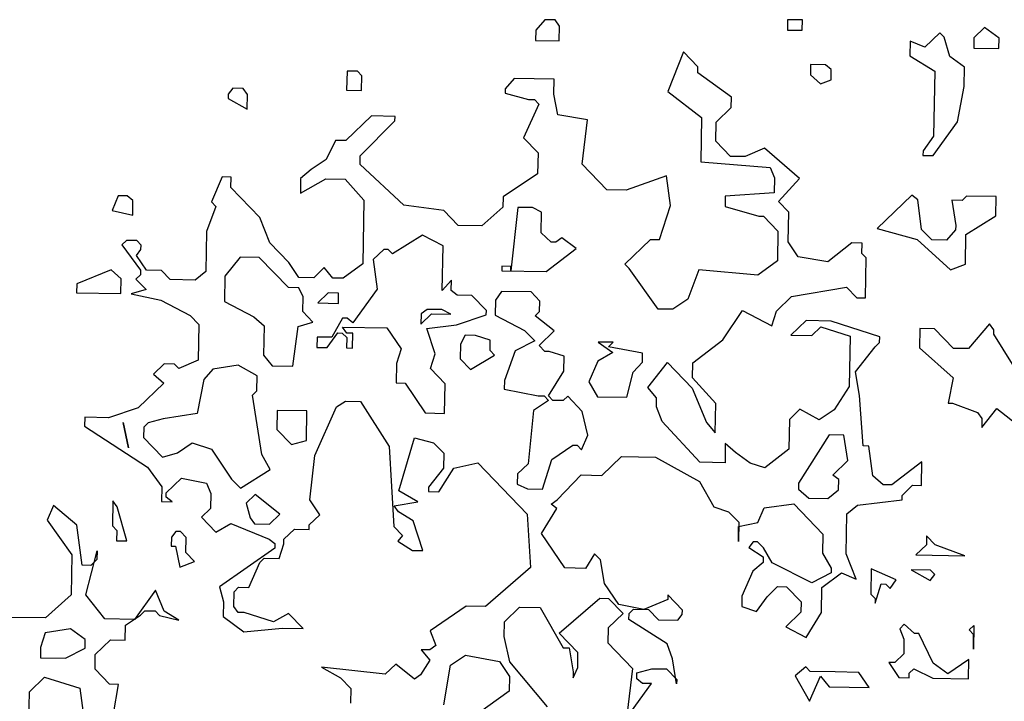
# Model space of a CAD drawing. Header units: metres. Extents: x 199581 to 207779, y 462378 to 466293.
# Tile 108 of 134: x 207312.646 to 207312.945, y 466123.25 to 466123.457. Entities that reach past the tile are written whole.
import ezdxf

# ---------------------------------------------------------------- set-up
doc = ezdxf.new("R2010")
doc.units = ezdxf.units.M
doc.layers.get('0').update_dxf_attribs({"lineweight": 25})
doc.layers.add('B-WE-GR-BOOM-SD', color=252, linetype='Continuous', lineweight=25, transparency=0.8)

# ---------------------------------------------------------------- blocks, each defined once
blk = doc.blocks.new('struik2')
for p, q in [((215453.7045, 542677.9623), (215453.6798, 542677.9336)), ((215453.7332, 542677.9622), (215453.7045, 542677.9623)), ((215453.7455, 542677.9457), (215453.7332, 542677.9622)), ((215454.3773, 542677.9724), (215454.3772, 542677.9437)), ((215454.4183, 542677.9723), (215454.3773, 542677.9724)), ((215454.4182, 542677.9436), (215454.4183, 542677.9723)), ((215454.9229, 542677.9583), (215454.8941, 542677.9297)), ((215454.9638, 542677.9295), (215454.9229, 542677.9583)), ((215453.6798, 542677.9336), (215453.6797, 542677.9049)), ((215453.7453, 542677.9047), (215453.7455, 542677.9457)), ((215454.3772, 542677.9437), (215454.4182, 542677.9436)), ((215454.7998, 542677.9423), (215454.7586, 542677.9014)), ((215454.812, 542677.93), (215454.7998, 542677.9423)), ((215454.8283, 542677.8766), (215454.812, 542677.93)), ((215454.8941, 542677.9297), (215454.894, 542677.901)), ((215454.9637, 542677.9008), (215454.9638, 542677.9295)), ((215453.6797, 542677.9049), (215453.7453, 542677.9047)), ((215454.7176, 542677.918), (215454.7175, 542677.8769)), ((215454.7586, 542677.9014), (215454.7176, 542677.918)), ((215454.894, 542677.901), (215454.9637, 542677.9008)), ((215454.0898, 542677.879), (215454.0485, 542677.7683)), ((215454.1307, 542677.8378), (215454.0898, 542677.879)), ((215454.7175, 542677.8769), (215454.7871, 542677.8357)), ((215454.8692, 542677.8477), (215454.8283, 542677.8766)), ((215454.4426, 542677.8491), (215454.4425, 542677.8204)), ((215454.4836, 542677.849), (215454.4426, 542677.8491)), ((215454.5, 542677.8366), (215454.4836, 542677.849)), ((215454.869, 542677.7944), (215454.8692, 542677.8477)), ((215453.1584, 542677.8122), (215453.1582, 542677.7589)), ((215453.1871, 542677.8121), (215453.1584, 542677.8122)), ((215453.1994, 542677.7998), (215453.1871, 542677.8121)), ((215454.1307, 542677.8214), (215454.1307, 542677.8378)), ((215454.2248, 542677.7555), (215454.1307, 542677.8214)), ((215454.4425, 542677.8204), (215454.4711, 542677.7957)), ((215454.4999, 542677.8079), (215454.5, 542677.8366)), ((215454.7871, 542677.8357), (215454.7865, 542677.6552)), ((215453.1992, 542677.7588), (215453.1994, 542677.7998)), ((215453.6219, 542677.7984), (215453.5972, 542677.7698)), ((215453.7327, 542677.7981), (215453.6219, 542677.7984)), ((215453.7325, 542677.757), (215453.7327, 542677.7981)), ((215454.4711, 542677.7957), (215454.4999, 542677.8079)), ((215454.8523, 542677.696), (215454.869, 542677.7944)), ((215452.8423, 542677.7599), (215452.83, 542677.7435)), ((215452.871, 542677.7598), (215452.8423, 542677.7599)), ((215452.8833, 542677.7434), (215452.871, 542677.7598)), ((215453.1582, 542677.7589), (215453.1992, 542677.7588)), ((215453.5972, 542677.7698), (215453.5972, 542677.7575)), ((215453.5972, 542677.7575), (215453.6627, 542677.7409)), ((215453.7447, 542677.6996), (215453.7325, 542677.757)), ((215454.0485, 542677.7683), (215454.1426, 542677.6983)), ((215452.83, 542677.7435), (215452.8299, 542677.7312)), ((215452.8299, 542677.7312), (215452.8832, 542677.7023)), ((215452.8832, 542677.7023), (215452.8833, 542677.7434)), ((215453.6627, 542677.7409), (215453.6792, 542677.7408)), ((215453.6792, 542677.7408), (215453.6914, 542677.7285)), ((215454.2247, 542677.7267), (215454.2248, 542677.7555)), ((215453.6914, 542677.7285), (215453.6501, 542677.6342)), ((215454.1836, 542677.6859), (215454.2247, 542677.7267)), ((215453.2277, 542677.6889), (215453.1578, 542677.6194)), ((215453.1986, 542677.5783), (215453.2933, 542677.6764)), ((215453.2934, 542677.6887), (215453.2277, 542677.6889)), ((215453.2933, 542677.6764), (215453.2934, 542677.6887)), ((215453.8267, 542677.687), (215453.7447, 542677.6996)), ((215453.814, 542677.564), (215453.8267, 542677.687)), ((215454.1426, 542677.6983), (215454.1422, 542677.5752)), ((215454.1834, 542677.6325), (215454.1836, 542677.6859)), ((215454.7864, 542677.6019), (215454.8523, 542677.696)), ((215454.7865, 542677.6552), (215454.7577, 542677.6143)), ((215453.6501, 542677.6342), (215453.691, 542677.5931)), ((215454.2243, 542677.5914), (215454.1834, 542677.6325)), ((215453.129, 542677.6195), (215453.1043, 542677.5663)), ((215453.1578, 542677.6194), (215453.129, 542677.6195)), ((215453.691, 542677.5931), (215453.6908, 542677.5356)), ((215454.3187, 542677.6157), (215454.2653, 542677.5912)), ((215454.4169, 542677.5333), (215454.3187, 542677.6157)), ((215454.7577, 542677.6143), (215454.7577, 542677.602)), ((215454.7577, 542677.602), (215454.7864, 542677.6019)), ((215453.1043, 542677.5663), (215453.0631, 542677.5377)), ((215453.1986, 542677.5536), (215453.1986, 542677.5783)), ((215454.1422, 542677.5752), (215454.335, 542677.5623)), ((215454.2653, 542677.5912), (215454.2243, 542677.5914)), ((215453.3213, 542677.4425), (215453.1986, 542677.5536)), ((215453.8835, 542677.494), (215453.814, 542677.564)), ((215454.335, 542677.5623), (215454.3472, 542677.5335)), ((215452.8169, 542677.5138), (215452.788, 542677.4442)), ((215452.8415, 542677.5138), (215452.8169, 542677.5138)), ((215452.8414, 542677.485), (215452.8415, 542677.5138)), ((215453.0343, 542677.5131), (215453.0342, 542677.4721)), ((215453.0342, 542677.4721), (215453.1041, 542677.5129)), ((215453.0631, 542677.5377), (215453.0343, 542677.5131)), ((215453.1041, 542677.5129), (215453.1574, 542677.5127)), ((215453.1574, 542677.5127), (215453.2106, 542677.4551)), ((215453.6908, 542677.5356), (215453.5962, 542677.4703)), ((215454.0477, 542677.5345), (215453.9368, 542677.4938)), ((215454.0598, 542677.4524), (215454.0477, 542677.5345)), ((215454.3472, 542677.5335), (215454.3471, 542677.4925)), ((215454.3593, 542677.4679), (215454.4169, 542677.5333)), ((215452.9232, 542677.4027), (215452.8414, 542677.485)), ((215453.9368, 542677.4938), (215453.8835, 542677.494)), ((215454.3471, 542677.4925), (215454.2116, 542677.4806)), ((215454.7286, 542677.4913), (215454.6339, 542677.3972)), ((215454.7449, 542677.4789), (215454.7286, 542677.4913)), ((215454.8804, 542677.4908), (215454.868, 542677.4785)), ((215454.9624, 542677.4905), (215454.8804, 542677.4908)), ((215454.9622, 542677.4372), (215454.9624, 542677.4905)), ((215452.5296, 542677.4573), (215452.513, 542677.4164)), ((215452.5542, 542677.4573), (215452.5296, 542677.4573)), ((215452.5705, 542677.4449), (215452.5542, 542677.4573)), ((215453.5962, 542677.4703), (215453.5961, 542677.4416)), ((215454.2116, 542677.4806), (215454.2115, 542677.4519)), ((215454.3879, 542677.439), (215454.3593, 542677.4679)), ((215454.757, 542677.3968), (215454.7449, 542677.4789)), ((215454.868, 542677.4785), (215454.8393, 542677.4786)), ((215454.8393, 542677.4786), (215454.8514, 542677.4088)), ((215452.5704, 542677.4039), (215452.5705, 542677.4449)), ((215452.8002, 542677.4319), (215452.7754, 542677.3622)), ((215452.788, 542677.4442), (215452.8002, 542677.4319)), ((215453.2106, 542677.4551), (215453.21, 542677.2787)), ((215453.432, 542677.4298), (215453.3213, 542677.4425)), ((215453.4729, 542677.3887), (215453.432, 542677.4298)), ((215453.5961, 542677.4416), (215453.5385, 542677.3884)), ((215453.6372, 542677.4415), (215453.6202, 542677.2651)), ((215453.6782, 542677.4413), (215453.6372, 542677.4415)), ((215453.7028, 542677.4289), (215453.6782, 542677.4413)), ((215453.7026, 542677.3715), (215453.7028, 542677.4289)), ((215454.0307, 542677.3581), (215454.0598, 542677.4524)), ((215454.2115, 542677.4519), (215454.3058, 542677.427)), ((215454.3876, 542677.357), (215454.3879, 542677.439)), ((215454.88, 542677.3841), (215454.9622, 542677.4372)), ((215452.513, 542677.4164), (215452.5704, 542677.4039)), ((215452.9517, 542677.3329), (215452.9232, 542677.4027)), ((215454.3058, 542677.427), (215454.3181, 542677.427)), ((215454.3181, 542677.427), (215454.359, 542677.3858)), ((215454.8514, 542677.4088), (215454.8513, 542677.3965)), ((215453.5385, 542677.3884), (215453.4729, 542677.3887)), ((215454.359, 542677.3858), (215454.3588, 542677.3038)), ((215454.6339, 542677.3972), (215454.7446, 542677.3682)), ((215454.7856, 542677.368), (215454.757, 542677.3968)), ((215454.8513, 542677.3965), (215454.8266, 542677.3679)), ((215454.8798, 542677.3021), (215454.88, 542677.3841)), ((215452.7754, 542677.3622), (215452.775, 542677.2514)), ((215453.3743, 542677.3603), (215453.2921, 542677.3072)), ((215453.4317, 542677.3314), (215453.3743, 542677.3603)), ((215453.7312, 542677.3468), (215453.7026, 542677.3715)), ((215453.76, 542677.359), (215453.7435, 542677.3468)), ((215453.8009, 542677.3302), (215453.76, 542677.359)), ((215453.9362, 542677.2887), (215454.0061, 542677.3582)), ((215454.0061, 542677.3582), (215454.0307, 542677.3581)), ((215454.4162, 542677.3159), (215454.3876, 542677.357)), ((215454.564, 542677.3564), (215454.4982, 542677.3033)), ((215454.5928, 542677.3563), (215454.564, 542677.3564)), ((215454.5927, 542677.3276), (215454.5928, 542677.3563)), ((215454.7446, 542677.3682), (215454.8387, 542677.2858)), ((215454.8266, 542677.3679), (215454.7856, 542677.368)), ((215452.5538, 542677.3342), (215452.5414, 542677.3219)), ((215452.5414, 542677.3219), (215452.5945, 542677.252)), ((215452.5825, 542677.3341), (215452.5538, 542677.3342)), ((215452.5948, 542677.3217), (215452.5825, 542677.3341)), ((215452.5947, 542677.3094), (215452.5948, 542677.3217)), ((215453.0049, 542677.2794), (215452.9517, 542677.3329)), ((215453.4313, 542677.2083), (215453.4317, 542677.3314)), ((215453.7186, 542677.2648), (215453.8009, 542677.3302)), ((215453.7435, 542677.3468), (215453.7312, 542677.3468)), ((215454.6049, 542677.3153), (215454.5927, 542677.3276)), ((215452.5824, 542677.2931), (215452.5947, 542677.3094)), ((215452.6109, 542677.252), (215452.5824, 542677.2931)), ((215453.2676, 542677.3196), (215453.2387, 542677.291)), ((215453.2799, 542677.3195), (215453.2676, 542677.3196)), ((215453.2921, 542677.3072), (215453.2799, 542677.3195)), ((215454.3588, 542677.3038), (215454.3053, 542677.2629)), ((215454.4982, 542677.3033), (215454.4162, 542677.3159)), ((215454.6046, 542677.2045), (215454.6049, 542677.3153)), ((215454.8387, 542677.2858), (215454.8798, 542677.3021)), ((215452.8695, 542677.2921), (215452.8283, 542677.2389)), ((215452.9229, 542677.292), (215452.8695, 542677.2921)), ((215453.0046, 542677.2097), (215452.9229, 542677.292)), ((215453.0335, 542677.2383), (215453.0049, 542677.2794)), ((215453.1033, 542677.2668), (215453.0745, 542677.2382)), ((215453.1278, 542677.238), (215453.1033, 542677.2668)), ((215453.21, 542677.2787), (215453.1565, 542677.2379)), ((215453.2387, 542677.291), (215453.2508, 542677.2089)), ((215453.6202, 542677.2774), (215453.5956, 542677.2775)), ((215453.5956, 542677.2775), (215453.5956, 542677.2652)), ((215453.5956, 542677.2652), (215453.7186, 542677.2648)), ((215453.6202, 542677.2651), (215453.6202, 542677.2774)), ((215453.9484, 542677.2764), (215453.9362, 542677.2887)), ((215454.0301, 542677.1653), (215453.9484, 542677.2764)), ((215454.1412, 542677.2757), (215454.1123, 542677.1938)), ((215454.3053, 542677.2629), (215454.1412, 542677.2757)), ((215452.5125, 542677.2523), (215452.418, 542677.2115)), ((215452.5411, 542677.2276), (215452.5125, 542677.2523)), ((215452.5945, 542677.2397), (215452.5821, 542677.2274)), ((215452.5945, 542677.252), (215452.5945, 542677.2397)), ((215452.652, 542677.2518), (215452.6109, 542677.252)), ((215452.6765, 542677.2271), (215452.652, 542677.2518)), ((215452.775, 542677.2514), (215452.7462, 542677.2269)), ((215452.8283, 542677.2389), (215452.8281, 542677.1692)), ((215453.0745, 542677.2382), (215453.0335, 542677.2383)), ((215453.1565, 542677.2379), (215453.1278, 542677.238)), ((215452.418, 542677.2115), (215452.4179, 542677.1869)), ((215452.541, 542677.1865), (215452.5411, 542677.2276)), ((215452.5821, 542677.2274), (215452.6108, 542677.1986)), ((215452.7462, 542677.2269), (215452.6765, 542677.2271)), ((215453.456, 542677.2369), (215453.4313, 542677.2083)), ((215453.4559, 542677.2082), (215453.456, 542677.2369)), ((215454.3995, 542677.2052), (215454.5513, 542677.2334)), ((215454.5513, 542677.2334), (215454.58, 542677.2046)), ((215452.4179, 542677.1869), (215452.541, 542677.1865)), ((215452.6108, 542677.1986), (215452.5697, 542677.1864)), ((215452.5697, 542677.1864), (215452.6517, 542677.1698)), ((215453.0334, 542677.2096), (215453.0046, 542677.2097)), ((215453.0456, 542677.1849), (215453.0334, 542677.2096)), ((215453.0455, 542677.1439), (215453.0456, 542677.1849)), ((215453.1154, 542677.197), (215453.0866, 542677.1684)), ((215453.1441, 542677.1969), (215453.1154, 542677.197)), ((215453.144, 542677.1682), (215453.1441, 542677.1969)), ((215453.2508, 542677.2089), (215453.1848, 542677.1147)), ((215453.4723, 542677.1958), (215453.4559, 542677.2082)), ((215453.5133, 542677.1957), (215453.4723, 542677.1958)), ((215453.5542, 542677.1546), (215453.5133, 542677.1957)), ((215453.5954, 542677.2078), (215453.5789, 542677.1832)), ((215453.6774, 542677.2075), (215453.5954, 542677.2078)), ((215453.702, 542677.1828), (215453.6774, 542677.2075)), ((215454.1123, 542677.1938), (215454.0711, 542677.1652)), ((215454.3583, 542677.1643), (215454.3995, 542677.2052)), ((215454.58, 542677.2046), (215454.6046, 542677.2045)), ((215452.6517, 542677.1698), (215452.7336, 542677.1285)), ((215452.8281, 542677.1692), (215452.91, 542677.1279)), ((215453.0866, 542677.1684), (215453.144, 542677.1682)), ((215453.5789, 542677.1832), (215453.5788, 542677.1422)), ((215453.7019, 542677.1541), (215453.702, 542677.1828)), ((215454.0711, 542677.1652), (215454.0301, 542677.1653)), ((215454.2104, 542677.0827), (215454.264, 542677.1646)), ((215454.264, 542677.1646), (215454.3459, 542677.1233)), ((215454.3459, 542677.1233), (215454.3583, 542677.1643)), ((215453.0741, 542677.1151), (215453.0455, 542677.1439)), ((215453.3901, 542677.1551), (215453.3736, 542677.1428)), ((215453.3736, 542677.1428), (215453.3736, 542677.1141)), ((215453.3736, 542677.1141), (215453.4024, 542677.1427)), ((215453.4311, 542677.155), (215453.3901, 542677.1551)), ((215453.4024, 542677.1427), (215453.4557, 542677.1426)), ((215453.4557, 542677.1426), (215453.4311, 542677.155)), ((215453.472, 542677.1138), (215453.5542, 542677.1423)), ((215453.5542, 542677.1423), (215453.5542, 542677.1546)), ((215453.5788, 542677.1422), (215453.6607, 542677.1009)), ((215453.6895, 542677.1418), (215453.7019, 542677.1541)), ((215453.7427, 542677.1006), (215453.6895, 542677.1418)), ((215454.4403, 542677.1394), (215454.3991, 542677.0985)), ((215454.51, 542677.1392), (215454.4403, 542677.1394)), ((215454.6453, 542677.0977), (215454.51, 542677.1392)), ((215454.949, 542677.1378), (215454.8913, 542677.0682)), ((215454.9612, 542677.1213), (215454.949, 542677.1378)), ((215452.7336, 542677.1285), (215452.7582, 542677.1038)), ((215452.7582, 542677.1038), (215452.7578, 542677.0053)), ((215452.91, 542677.1279), (215452.9387, 542677.1032)), ((215452.9387, 542677.1032), (215452.9384, 542677.0212)), ((215453.0204, 542676.9922), (215453.033, 542677.1029)), ((215453.033, 542677.1029), (215453.0741, 542677.1151)), ((215453.1562, 542677.1271), (215453.1273, 542677.0739)), ((215453.1683, 542677.0861), (215453.1561, 542677.1025)), ((215453.1561, 542677.1025), (215453.2792, 542677.1021)), ((215453.1685, 542677.1271), (215453.1562, 542677.1271)), ((215453.1848, 542677.1147), (215453.1685, 542677.1271)), ((215453.2792, 542677.1021), (215453.32, 542677.0445)), ((215453.3899, 542677.1018), (215453.472, 542677.1138)), ((215453.4143, 542677.0319), (215453.3899, 542677.1018)), ((215454.4566, 542677.0983), (215454.4812, 542677.1229)), ((215454.4812, 542677.1229), (215454.5632, 542677.098)), ((215454.7561, 542677.122), (215454.7559, 542677.0686)), ((215454.7971, 542677.1218), (215454.7561, 542677.122)), ((215454.8503, 542677.0683), (215454.7971, 542677.1218)), ((215454.9612, 542677.109), (215454.9612, 542677.1213)), ((215455.0143, 542677.0268), (215454.9612, 542677.109)), ((215453.1149, 542677.0452), (215453.1437, 542677.0861)), ((215453.1437, 542677.0861), (215453.156, 542677.0861)), ((215453.156, 542677.0861), (215453.1683, 542677.0738)), ((215453.1848, 542677.086), (215453.1683, 542677.0861)), ((215453.1846, 542677.045), (215453.1848, 542677.086)), ((215453.4965, 542677.085), (215453.4842, 542677.0604)), ((215453.5253, 542677.0849), (215453.4965, 542677.085)), ((215453.5662, 542677.0725), (215453.5253, 542677.0849)), ((215453.6607, 542677.1009), (215453.6893, 542677.0721)), ((215453.7016, 542677.0597), (215453.7427, 542677.1006)), ((215454.1281, 542677.0173), (215454.2104, 542677.0827)), ((215454.3991, 542677.0985), (215454.4566, 542677.0983)), ((215454.5632, 542677.098), (215454.5628, 542676.9585)), ((215454.6329, 542677.069), (215454.6452, 542677.0813)), ((215454.6452, 542677.0813), (215454.6453, 542677.0977)), ((215453.0863, 542677.074), (215453.0862, 542677.0453)), ((215453.1273, 542677.0739), (215453.0863, 542677.074)), ((215453.1683, 542677.0738), (215453.1682, 542677.045)), ((215453.4842, 542677.0604), (215453.484, 542677.0194)), ((215453.5661, 542677.0438), (215453.5662, 542677.0725)), ((215453.6893, 542677.0721), (215453.6359, 542677.0435)), ((215453.7179, 542677.0433), (215453.7016, 542677.0597)), ((215453.9067, 542677.0714), (215453.8657, 542677.0715)), ((215453.8657, 542677.0715), (215453.9066, 542677.0427)), ((215453.8944, 542677.0591), (215453.9067, 542677.0714)), ((215453.9887, 542677.0424), (215453.8944, 542677.0591)), ((215454.5793, 542676.9995), (215454.6329, 542677.069)), ((215454.7559, 542677.0686), (215454.85, 542676.9863)), ((215454.8913, 542677.0682), (215454.8503, 542677.0683)), ((215452.9384, 542677.0212), (215452.9629, 542676.9924)), ((215453.0862, 542677.0453), (215453.1149, 542677.0452)), ((215453.1682, 542677.045), (215453.1846, 542677.045)), ((215453.32, 542677.0445), (215453.3076, 542677.0036)), ((215453.4019, 542676.991), (215453.4143, 542677.0319)), ((215453.5126, 542676.9906), (215453.5784, 542677.0314)), ((215453.5784, 542677.0314), (215453.5661, 542677.0438)), ((215453.6359, 542677.0435), (215453.6069, 542676.9616)), ((215453.7302, 542677.0432), (215453.7179, 542677.0433)), ((215453.7712, 542677.0308), (215453.7302, 542677.0432)), ((215453.7711, 542676.9898), (215453.7712, 542677.0308)), ((215453.9066, 542677.0427), (215453.8655, 542677.0182)), ((215453.9886, 542677.0178), (215453.9887, 542677.0424)), ((215452.6634, 542676.9933), (215452.6346, 542676.9647)), ((215452.6922, 542676.9932), (215452.6634, 542676.9933)), ((215452.7044, 542676.9809), (215452.6922, 542676.9932)), ((215452.7578, 542677.0053), (215452.7044, 542676.9809)), ((215452.8686, 542676.9927), (215452.7988, 542676.9806)), ((215452.9218, 542676.9638), (215452.8686, 542676.9927)), ((215452.9629, 542676.9924), (215453.0204, 542676.9922)), ((215453.3076, 542677.0036), (215453.3074, 542676.9502)), ((215453.484, 542677.0194), (215453.5126, 542676.9906)), ((215453.8655, 542677.0182), (215453.8407, 542676.9608)), ((215453.9639, 542676.9891), (215453.9886, 542677.0178)), ((215454.0048, 542676.948), (215454.0584, 542677.0176)), ((215454.0584, 542677.0176), (215454.1279, 542676.9476)), ((215454.128, 542676.9763), (215454.1281, 542677.0173)), ((215454.5914, 542676.9338), (215454.5793, 542676.9995)), ((215452.7988, 542676.9806), (215452.7741, 542676.9519)), ((215453.4428, 542676.9498), (215453.4019, 542676.991)), ((215453.7298, 542676.9202), (215453.7711, 542676.9898)), ((215453.9473, 542676.9195), (215453.9639, 542676.9891)), ((215454.1934, 542676.9064), (215454.128, 542676.9763)), ((215454.85, 542676.9863), (215454.8375, 542676.9166)), ((215452.6633, 542676.94), (215452.5933, 542676.8705)), ((215452.6346, 542676.9647), (215452.6633, 542676.94)), ((215452.7741, 542676.9519), (215452.7574, 542676.8576)), ((215452.9217, 542676.9228), (215452.9218, 542676.9638)), ((215453.3074, 542676.9502), (215453.332, 542676.9502)), ((215453.332, 542676.9502), (215453.3892, 542676.8679)), ((215453.4425, 542676.8677), (215453.4428, 542676.9498)), ((215453.6069, 542676.9616), (215453.6068, 542676.937)), ((215453.8407, 542676.9608), (215453.8652, 542676.9197)), ((215454.0293, 542676.9192), (215454.0048, 542676.948)), ((215454.1279, 542676.9476), (215454.1686, 542676.8531)), ((215454.5628, 542676.9585), (215454.5215, 542676.893)), ((215452.9093, 542676.9105), (215452.9217, 542676.9228)), ((215452.9375, 542676.7463), (215452.9093, 542676.9105)), ((215453.6068, 542676.937), (215453.7011, 542676.9202)), ((215453.7011, 542676.9202), (215453.7175, 542676.9202)), ((215453.7175, 542676.9202), (215453.7298, 542676.9078)), ((215453.7421, 542676.9078), (215453.7298, 542676.9202)), ((215453.7832, 542676.92), (215453.7708, 542676.9077)), ((215453.8241, 542676.8788), (215453.7832, 542676.92)), ((215453.8652, 542676.9197), (215453.9473, 542676.9195)), ((215454.0292, 542676.8946), (215454.0293, 542676.9192)), ((215454.6033, 542676.7943), (215454.5914, 542676.9338)), ((215454.8375, 542676.9166), (215454.8498, 542676.9165)), ((215454.8498, 542676.9165), (215454.9195, 542676.8917)), ((215453.1431, 542676.881), (215453.1677, 542676.8973)), ((215453.1677, 542676.8973), (215453.2088, 542676.8972)), ((215453.2088, 542676.8972), (215453.2904, 542676.7739)), ((215453.7298, 542676.9078), (215453.6887, 542676.8793)), ((215453.7708, 542676.9077), (215453.7421, 542676.9078)), ((215454.0455, 542676.8535), (215454.0292, 542676.8946)), ((215454.1931, 542676.8243), (215454.1934, 542676.9064)), ((215454.4272, 542676.8933), (215454.3984, 542676.8647)), ((215454.4804, 542676.8644), (215454.4272, 542676.8933)), ((215454.5215, 542676.893), (215454.4804, 542676.8644)), ((215454.9195, 542676.8917), (215454.9317, 542676.8753)), ((215454.9316, 542676.8506), (215454.9728, 542676.9038)), ((215454.9728, 542676.9038), (215455.0424, 542676.8503)), ((215452.5933, 542676.8705), (215452.5112, 542676.842)), ((215452.7574, 542676.8576), (215452.663, 542676.8415)), ((215452.9789, 542676.8692), (215452.9788, 542676.8159)), ((215453.061, 542676.869), (215452.9789, 542676.8692)), ((215453.0607, 542676.7869), (215453.061, 542676.869)), ((215453.0852, 542676.7458), (215453.1431, 542676.881)), ((215453.3892, 542676.8679), (215453.4425, 542676.8677)), ((215453.6887, 542676.8793), (215453.6759, 542676.7316)), ((215453.8403, 542676.8131), (215453.8241, 542676.8788)), ((215454.3984, 542676.8647), (215454.3981, 542676.7826)), ((215454.9317, 542676.8753), (215454.9316, 542676.8506)), ((215452.4455, 542676.8422), (215452.4454, 542676.8176)), ((215452.5112, 542676.842), (215452.4455, 542676.8422)), ((215452.5683, 542676.7598), (215452.5522, 542676.8296)), ((215452.5522, 542676.8296), (215452.5683, 542676.7598)), ((215452.6219, 542676.8294), (215452.6095, 542676.8171)), ((215452.663, 542676.8415), (215452.6219, 542676.8294)), ((215454.1518, 542676.7424), (215454.0455, 542676.8535)), ((215454.1686, 542676.8531), (215454.1931, 542676.8243)), ((215452.4454, 542676.8176), (215452.6215, 542676.7063)), ((215452.6095, 542676.8171), (215452.6095, 542676.7884)), ((215452.9788, 542676.8159), (215453.0197, 542676.7748)), ((215453.8237, 542676.7722), (215453.8403, 542676.8131)), ((215454.509, 542676.8233), (215454.4265, 542676.6882)), ((215454.55, 542676.8232), (215454.509, 542676.8233)), ((215454.5621, 542676.7534), (215454.55, 542676.8232)), ((215452.6095, 542676.7884), (215452.6626, 542676.7349)), ((215452.7037, 542676.7471), (215452.7448, 542676.7756)), ((215452.7448, 542676.7756), (215452.7981, 542676.7591)), ((215453.0197, 542676.7748), (215453.0607, 542676.7869)), ((215453.3187, 542676.6507), (215453.3602, 542676.7983)), ((215453.3602, 542676.7983), (215453.4135, 542676.7858)), ((215453.4135, 542676.7858), (215453.4421, 542676.757)), ((215453.7416, 542676.7437), (215453.7992, 542676.7846)), ((215453.7992, 542676.7846), (215453.8115, 542676.7845)), ((215453.8115, 542676.7845), (215453.8237, 542676.7722)), ((215454.2217, 542676.7955), (215454.2216, 542676.7422)), ((215454.2504, 542676.7708), (215454.2217, 542676.7955)), ((215454.3981, 542676.7826), (215454.3323, 542676.7295)), ((215454.6197, 542676.7942), (215454.6033, 542676.7943)), ((215454.6317, 542676.7121), (215454.6197, 542676.7942)), ((215452.6626, 542676.7349), (215452.7037, 542676.7471)), ((215452.7981, 542676.7591), (215452.8552, 542676.6768)), ((215453.2904, 542676.7739), (215453.3061, 542676.5523)), ((215453.4421, 542676.757), (215453.442, 542676.716)), ((215453.8809, 542676.7022), (215453.9344, 542676.7554)), ((215453.9344, 542676.7554), (215454.0288, 542676.7551)), ((215454.0288, 542676.7551), (215454.1517, 542676.6891)), ((215454.2913, 542676.7419), (215454.2504, 542676.7708)), ((215454.5209, 542676.7125), (215454.5621, 542676.7534)), ((215454.7672, 542676.7527), (215454.685, 542676.6873)), ((215454.767, 542676.6871), (215454.7672, 542676.7527)), ((215452.962, 542676.7052), (215452.9375, 542676.7463)), ((215453.0725, 542676.6228), (215453.0852, 542676.7458)), ((215453.4707, 542676.7159), (215453.5364, 542676.7321)), ((215453.5364, 542676.7321), (215453.6755, 542676.5921)), ((215453.6759, 542676.7316), (215453.6471, 542676.703)), ((215453.7167, 542676.6617), (215453.7416, 542676.7437)), ((215454.2216, 542676.7422), (215454.1518, 542676.7424)), ((215454.3323, 542676.7295), (215454.2913, 542676.7419)), ((215452.6215, 542676.7063), (215452.6623, 542676.6528)), ((215452.8798, 542676.6521), (215452.962, 542676.7052)), ((215453.442, 542676.716), (215453.4008, 542676.6628)), ((215453.4295, 542676.6504), (215453.4707, 542676.7159)), ((215453.6471, 542676.703), (215453.647, 542676.6743)), ((215453.7576, 542676.6329), (215453.8235, 542676.7024)), ((215453.8235, 542676.7024), (215453.8809, 542676.7022)), ((215454.5373, 542676.7001), (215454.5209, 542676.7125)), ((215454.5372, 542676.6714), (215454.5373, 542676.7001)), ((215454.6604, 542676.6874), (215454.6317, 542676.7121)), ((215452.6746, 542676.6364), (215452.7158, 542676.6773)), ((215452.7158, 542676.6773), (215452.7855, 542676.6647)), ((215452.8552, 542676.6768), (215452.8798, 542676.6521)), ((215453.647, 542676.6743), (215453.6757, 542676.6619)), ((215454.1517, 542676.6891), (215454.1925, 542676.6192)), ((215454.4265, 542676.6882), (215454.4265, 542676.6718)), ((215454.4265, 542676.6718), (215454.4551, 542676.6471)), ((215454.5084, 542676.6469), (215454.5372, 542676.6714)), ((215454.685, 542676.6873), (215454.6604, 542676.6874)), ((215454.7136, 542676.6585), (215454.7424, 542676.6872)), ((215454.7424, 542676.6872), (215454.767, 542676.6871)), ((215452.6623, 542676.6528), (215452.6622, 542676.6118)), ((215452.7855, 542676.6647), (215452.7977, 542676.636)), ((215453.372, 542676.6218), (215453.3187, 542676.6507)), ((215453.4008, 542676.6628), (215453.4008, 542676.6505)), ((215453.4008, 542676.6505), (215453.4295, 542676.6504)), ((215453.6757, 542676.6619), (215453.7167, 542676.6617)), ((215454.4551, 542676.6471), (215454.5084, 542676.6469)), ((215454.5904, 542676.6302), (215454.7136, 542676.6462)), ((215454.7136, 542676.6462), (215454.7136, 542676.6585)), ((215452.5268, 542676.6122), (215452.5266, 542676.5425)), ((215452.5391, 542676.5958), (215452.5268, 542676.6122)), ((215452.6622, 542676.6118), (215452.6909, 542676.6117)), ((215452.6746, 542676.6241), (215452.6746, 542676.6364)), ((215452.6909, 542676.6117), (215452.6746, 542676.6241)), ((215452.7977, 542676.636), (215452.7975, 542676.595)), ((215452.9207, 542676.6356), (215452.8961, 542676.6111)), ((215452.8961, 542676.6111), (215452.9082, 542676.57)), ((215452.9903, 542676.582), (215452.9207, 542676.6356)), ((215453.1011, 542676.5817), (215453.0725, 542676.6228)), ((215453.3063, 542676.6097), (215453.372, 542676.6218)), ((215453.7412, 542676.6206), (215453.7576, 542676.6329)), ((215453.7576, 542676.6083), (215453.7412, 542676.6206)), ((215454.1925, 542676.6192), (215454.2334, 542676.6067)), ((215454.3154, 542676.5778), (215454.3319, 542676.6187)), ((215454.3319, 542676.6187), (215454.414, 542676.6308)), ((215454.414, 542676.6308), (215454.4958, 542676.5485)), ((215454.5616, 542676.6057), (215454.5904, 542676.6302)), ((215452.3627, 542676.5964), (215452.3461, 542676.5554)), ((215452.4282, 542676.5428), (215452.3627, 542676.5964)), ((215452.5675, 542676.5013), (215452.5391, 542676.5958)), ((215452.7975, 542676.595), (215452.7728, 542676.5704)), ((215453.3185, 542676.5933), (215453.3063, 542676.6097)), ((215453.3595, 542676.5685), (215453.3185, 542676.5933)), ((215453.6755, 542676.5921), (215453.6873, 542676.4444)), ((215453.7163, 542676.5387), (215453.7576, 542676.6083)), ((215454.2334, 542676.6067), (215454.2621, 542676.5779)), ((215454.5613, 542676.4949), (215454.5616, 542676.6057)), ((215452.7728, 542676.5704), (215452.8137, 542676.5293)), ((215452.9082, 542676.57), (215452.9205, 542676.5535)), ((215452.9615, 542676.5534), (215452.9903, 542676.582)), ((215453.0723, 542676.5531), (215453.1011, 542676.5817)), ((215453.3879, 542676.4864), (215453.3595, 542676.5685)), ((215454.2621, 542676.5779), (215454.2619, 542676.5246)), ((215454.2619, 542676.5246), (215454.262, 542676.5656)), ((215454.262, 542676.5656), (215454.3154, 542676.5778)), ((215452.3461, 542676.5554), (215452.4156, 542676.4608)), ((215452.4442, 542676.432), (215452.4282, 542676.5428)), ((215452.5266, 542676.5425), (215452.5389, 542676.5302)), ((215452.5389, 542676.5302), (215452.5388, 542676.5014)), ((215452.703, 542676.5296), (215452.6906, 542676.5133)), ((215452.7153, 542676.5296), (215452.703, 542676.5296)), ((215452.7316, 542676.5131), (215452.7153, 542676.5296)), ((215452.8137, 542676.5293), (215452.8548, 542676.5538)), ((215452.8548, 542676.5538), (215452.9614, 542676.5124)), ((215452.9205, 542676.5535), (215452.9615, 542676.5534)), ((215453.0024, 542676.5123), (215453.0312, 542676.5409)), ((215453.0312, 542676.5409), (215453.0722, 542676.5407)), ((215453.0722, 542676.5407), (215453.0723, 542676.5531)), ((215453.3061, 542676.5523), (215453.3306, 542676.5276)), ((215453.7816, 542676.4441), (215453.7163, 542676.5387)), ((215454.4958, 542676.5485), (215454.4956, 542676.4951)), ((215454.783, 542676.5475), (215454.7829, 542676.5229)), ((215454.8075, 542676.5229), (215454.783, 542676.5475)), ((215452.5388, 542676.5014), (215452.5675, 542676.5013)), ((215452.6906, 542676.5133), (215452.6905, 542676.4886)), ((215452.7315, 542676.4721), (215452.7316, 542676.5131)), ((215452.9614, 542676.5124), (215452.9777, 542676.5)), ((215453.0024, 542676.4999), (215453.0024, 542676.5123)), ((215453.3306, 542676.5276), (215453.3183, 542676.5112)), ((215453.3183, 542676.5112), (215453.3592, 542676.4865)), ((215454.3029, 542676.5245), (215454.2906, 542676.5081)), ((215454.2906, 542676.5081), (215454.3315, 542676.4834)), ((215454.3152, 542676.5244), (215454.3029, 542676.5245)), ((215454.3316, 542676.508), (215454.3152, 542676.5244)), ((215454.3561, 542676.4669), (215454.3316, 542676.508)), ((215454.7829, 542676.5229), (215454.7541, 542676.4943)), ((215454.8895, 542676.4939), (215454.8075, 542676.5229)), ((215452.6905, 542676.4886), (215452.7028, 542676.4886)), ((215452.7028, 542676.4886), (215452.715, 542676.4311)), ((215452.9777, 542676.4877), (215452.8256, 542676.3774)), ((215452.9777, 542676.5), (215452.9777, 542676.4877)), ((215452.9899, 542676.459), (215453.0024, 542676.4999)), ((215453.3592, 542676.4865), (215453.3879, 542676.4864)), ((215453.8638, 542676.4849), (215453.8391, 542676.4439)), ((215453.8802, 542676.4684), (215453.8638, 542676.4849)), ((215454.3315, 542676.4834), (215454.3314, 542676.4669)), ((215454.4956, 542676.4951), (215454.5201, 542676.454)), ((215454.5898, 542676.4251), (215454.5613, 542676.4949)), ((215454.7541, 542676.4943), (215454.8895, 542676.4939)), ((215452.4156, 542676.4608), (215452.4152, 542676.35)), ((215452.4563, 542676.3499), (215452.4854, 542676.4729)), ((215452.4853, 542676.4483), (215452.4688, 542676.4319)), ((215452.4854, 542676.4729), (215452.4853, 542676.4483)), ((215452.715, 542676.4311), (215452.756, 542676.4474)), ((215452.756, 542676.4474), (215452.7315, 542676.4721)), ((215452.9076, 542676.3772), (215452.9365, 542676.4468)), ((215452.9365, 542676.4468), (215452.9489, 542676.4591)), ((215452.9489, 542676.4591), (215452.9899, 542676.459)), ((215453.8923, 542676.4027), (215453.8802, 542676.4684)), ((215454.3314, 542676.4669), (215454.3027, 542676.4424)), ((215454.4667, 542676.4132), (215454.3561, 542676.4669)), ((215454.5201, 542676.454), (215454.5201, 542676.4417)), ((215454.6309, 542676.4537), (215454.6307, 542676.3839)), ((215454.7005, 542676.4247), (215454.6309, 542676.4537)), ((215454.7416, 542676.4533), (215454.7949, 542676.4244)), ((215454.795, 542676.4531), (215454.7416, 542676.4533)), ((215454.8072, 542676.4408), (215454.795, 542676.4531)), ((215452.4688, 542676.4319), (215452.4442, 542676.432)), ((215453.6873, 542676.4444), (215453.5639, 542676.334)), ((215453.8391, 542676.4439), (215453.7816, 542676.4441)), ((215454.3027, 542676.4424), (215454.2737, 542676.3728)), ((215454.5201, 542676.4417), (215454.4667, 542676.4132)), ((215454.4953, 542676.4008), (215454.5488, 542676.4416)), ((215454.5488, 542676.4416), (215454.5898, 542676.4251)), ((215454.684, 542676.4002), (215454.7005, 542676.4247)), ((215454.7949, 542676.4244), (215454.8072, 542676.4408)), ((215453.9331, 542676.3452), (215453.8923, 542676.4027)), ((215454.3434, 542676.3726), (215454.3723, 542676.4012)), ((215454.3723, 542676.4012), (215454.3969, 542676.4011)), ((215454.3969, 542676.4011), (215454.4378, 542676.3599)), ((215454.4951, 542676.331), (215454.4953, 542676.4008)), ((215454.6429, 542676.3593), (215454.6595, 542676.4126)), ((215454.6595, 542676.4126), (215454.6718, 542676.4125)), ((215454.6718, 542676.4125), (215454.684, 542676.4002)), ((215452.6491, 542676.3657), (215452.5914, 542676.2838)), ((215452.6735, 542676.3082), (215452.6491, 542676.3657)), ((215452.8256, 542676.3774), (215452.8377, 542676.3364)), ((215452.8664, 542676.324), (215452.8665, 542676.365)), ((215452.8665, 542676.365), (215452.8789, 542676.3773)), ((215452.8789, 542676.3773), (215452.9076, 542676.3772)), ((215454.0686, 542676.3734), (215454.0685, 542676.3611)), ((215454.1095, 542676.3323), (215454.0686, 542676.3734)), ((215454.2737, 542676.3728), (215454.2736, 542676.3441)), ((215454.3146, 542676.3316), (215454.3434, 542676.3726)), ((215454.6307, 542676.3839), (215454.6429, 542676.3716)), ((215454.6429, 542676.3716), (215454.6429, 542676.3593)), ((215452.4152, 542676.35), (215452.3453, 542676.2846)), ((215452.5094, 542676.2841), (215452.4563, 542676.3499)), ((215453.7688, 542676.2636), (215453.8798, 542676.3617)), ((215453.8798, 542676.3617), (215453.9045, 542676.3617)), ((215453.9045, 542676.3617), (215453.9453, 542676.3205)), ((215454.0028, 542676.3326), (215453.9331, 542676.3452)), ((215454.0685, 542676.3611), (215454.0028, 542676.3326)), ((215454.2736, 542676.3441), (215454.3146, 542676.3316)), ((215454.4378, 542676.3599), (215454.4377, 542676.3312)), ((215452.8377, 542676.3364), (215452.8376, 542676.2954)), ((215452.8787, 542676.3075), (215452.8664, 542676.324)), ((215453.5105, 542676.3342), (215453.4118, 542676.2648)), ((215453.5639, 542676.334), (215453.5105, 542676.3342)), ((215453.6171, 542676.2928), (215453.6582, 542676.3337)), ((215453.6582, 542676.3337), (215453.7156, 542676.3335)), ((215453.7156, 542676.3335), (215453.7809, 542676.2226)), ((215453.9453, 542676.3205), (215453.9042, 542676.2796)), ((215453.9617, 542676.304), (215453.9618, 542676.3205)), ((215453.9618, 542676.3205), (215453.9741, 542676.3327)), ((215453.9741, 542676.3327), (215454.0151, 542676.3326)), ((215454.0151, 542676.3326), (215454.0437, 542676.3038)), ((215454.0971, 542676.3036), (215454.1094, 542676.32)), ((215454.1094, 542676.32), (215454.1095, 542676.3323)), ((215454.4377, 542676.3312), (215454.3965, 542676.2903)), ((215454.4539, 542676.2614), (215454.4951, 542676.331)), ((215452.3453, 542676.2846), (215452.2509, 542676.2849)), ((215452.5914, 542676.2838), (215452.5094, 542676.2841)), ((215452.5668, 542676.2675), (215452.6079, 542676.2961)), ((215452.6079, 542676.2961), (215452.6202, 542676.3084)), ((215452.6202, 542676.3084), (215452.6489, 542676.3083)), ((215452.6489, 542676.3083), (215452.6612, 542676.2959)), ((215452.6612, 542676.2959), (215452.7145, 542676.2834)), ((215452.7145, 542676.2834), (215452.6735, 542676.3082)), ((215452.8376, 542676.2954), (215452.8949, 542676.2541)), ((215452.8951, 542676.3075), (215452.8787, 542676.3075)), ((215452.977, 542676.2826), (215452.8951, 542676.3075)), ((215453.0181, 542676.3071), (215452.977, 542676.2826)), ((215453.059, 542676.2659), (215453.0181, 542676.3071)), ((215453.6169, 542676.2518), (215453.6171, 542676.2928)), ((215454.0682, 542676.2381), (215453.9617, 542676.304)), ((215454.0437, 542676.3038), (215454.0971, 542676.3036)), ((215454.3965, 542676.2903), (215454.4539, 542676.2614)), ((215454.7247, 542676.3016), (215454.7124, 542676.2893)), ((215454.7124, 542676.2893), (215454.7246, 542676.2606)), ((215454.7534, 542676.2769), (215454.7247, 542676.3016)), ((215454.9052, 542676.2887), (215454.9176, 542676.301)), ((215454.9175, 542676.2763), (215454.9052, 542676.2887)), ((215454.9176, 542676.301), (215454.9174, 542676.2353)), ((215452.4149, 542676.2557), (215452.3451, 542676.2436)), ((215452.4559, 542676.2268), (215452.4149, 542676.2557)), ((215452.5666, 542676.2265), (215452.5668, 542676.2675)), ((215452.8949, 542676.2541), (215453.0016, 542676.2661)), ((215453.0016, 542676.2661), (215453.059, 542676.2659)), ((215453.4118, 542676.2648), (215453.4281, 542676.2237)), ((215453.8219, 542676.2101), (215453.7688, 542676.2636)), ((215453.9042, 542676.2796), (215453.9041, 542676.2386)), ((215454.7246, 542676.2606), (215454.7245, 542676.2195)), ((215454.7657, 542676.2768), (215454.7534, 542676.2769)), ((215454.8065, 542676.1947), (215454.7657, 542676.2768)), ((215454.9174, 542676.2353), (215454.9175, 542676.2763)), ((215452.3451, 542676.2436), (215452.3327, 542676.2026)), ((215453.6331, 542676.182), (215453.6169, 542676.2518)), ((215453.9041, 542676.2386), (215453.9736, 542676.1686)), ((215454.0844, 542676.197), (215454.0682, 542676.2381)), ((215452.3327, 542676.2026), (215452.3326, 542676.1739)), ((215452.4024, 542676.1737), (215452.4558, 542676.2022)), ((215452.4558, 542676.2022), (215452.4559, 542676.2268)), ((215452.4844, 542676.1857), (215452.5256, 542676.2266)), ((215452.5256, 542676.2266), (215452.5666, 542676.2265)), ((215453.4117, 542676.2115), (215453.3871, 542676.2115)), ((215453.3871, 542676.2115), (215453.4116, 542676.1827)), ((215453.4281, 542676.2237), (215453.4117, 542676.2115)), ((215453.7809, 542676.2226), (215453.7973, 542676.2225)), ((215453.7973, 542676.2225), (215453.8094, 542676.1568)), ((215453.8218, 542676.1691), (215453.8219, 542676.2101)), ((215454.7245, 542676.2195), (215454.6998, 542676.195)), ((215454.905, 542676.2066), (215454.8474, 542676.1658)), ((215454.9048, 542676.1533), (215454.905, 542676.2066)), ((215452.3326, 542676.1739), (215452.4024, 542676.1737)), ((215452.4843, 542676.1447), (215452.4844, 542676.1857)), ((215453.4116, 542676.1827), (215453.3868, 542676.1418)), ((215453.469, 542676.1702), (215453.5101, 542676.1988)), ((215453.5101, 542676.1988), (215453.6044, 542676.1821)), ((215453.6044, 542676.1821), (215453.633, 542676.141)), ((215453.7394, 542676.0586), (215453.6331, 542676.182)), ((215454.0965, 542676.1272), (215454.0844, 542676.197)), ((215454.4536, 542676.1794), (215454.4248, 542676.1549)), ((215454.4659, 542676.167), (215454.4536, 542676.1794)), ((215454.6998, 542676.195), (215454.6834, 542676.1951)), ((215454.6834, 542676.1951), (215454.712, 542676.1539)), ((215454.7407, 542676.1662), (215454.7531, 542676.1784)), ((215454.7531, 542676.1784), (215454.8063, 542676.1536)), ((215454.8474, 542676.1658), (215454.8065, 542676.1947)), ((215453.2884, 542676.1421), (215453.112, 542676.1591)), ((215453.112, 542676.1591), (215453.1653, 542676.1302)), ((215453.3172, 542676.1707), (215453.2884, 542676.1421)), ((215453.3704, 542676.1295), (215453.3172, 542676.1707)), ((215453.4522, 542676.0595), (215453.469, 542676.1702)), ((215453.8094, 542676.1404), (215453.8218, 542676.1691)), ((215453.8094, 542676.1568), (215453.8094, 542676.1404)), ((215453.9736, 542676.1686), (215453.9609, 542676.0456)), ((215453.9858, 542676.1563), (215454.0269, 542676.1685)), ((215453.9858, 542676.1399), (215453.9858, 542676.1563)), ((215454.0269, 542676.1685), (215454.0679, 542676.1683)), ((215454.0679, 542676.1683), (215454.0966, 542676.1395)), ((215454.4248, 542676.1549), (215454.4656, 542676.085)), ((215454.4656, 542676.085), (215454.4945, 542676.1546)), ((215454.5356, 542676.1668), (215454.4659, 542676.167)), ((215454.4945, 542676.1546), (215454.5191, 542676.1258)), ((215454.6012, 542676.1666), (215454.5356, 542676.1668)), ((215454.6298, 542676.1255), (215454.6012, 542676.1666)), ((215454.712, 542676.1539), (215454.7407, 542676.1538)), ((215454.7407, 542676.1538), (215454.7407, 542676.1662)), ((215454.8063, 542676.1536), (215454.9048, 542676.1533)), ((215452.3036, 542676.0796), (215452.3447, 542676.1205)), ((215452.3447, 542676.1205), (215452.4431, 542676.0915)), ((215452.5252, 542676.1035), (215452.4843, 542676.1447)), ((215453.1653, 542676.1302), (215453.1939, 542676.1014)), ((215453.3868, 542676.1418), (215453.3704, 542676.1295)), ((215453.633, 542676.141), (215453.6328, 542676.1)), ((215453.9608, 542676.0333), (215454.0268, 542676.1274)), ((215454.0022, 542676.1275), (215453.9858, 542676.1399)), ((215454.0268, 542676.1274), (215454.0022, 542676.1275)), ((215454.0966, 542676.1395), (215454.0965, 542676.1272)), ((215454.5191, 542676.1258), (215454.6298, 542676.1255)), ((215452.5498, 542676.1035), (215452.5252, 542676.1035)), ((215452.5372, 542676.0215), (215452.5498, 542676.1035)), ((215453.1939, 542676.1014), (215453.1938, 542676.0604)), ((215453.6328, 542676.1), (215453.5218, 542676.0183)), ((215452.3033, 542675.9976), (215452.3036, 542676.0796)), ((215452.4431, 542676.0915), (215452.4552, 542676.0094))]:
    blk.add_line(p, q)

msp = doc.modelspace()

# ---------------------------------------------------------------- block references
at = {"layer": 'B-WE-GR-BOOM-SD', "xscale": 0.1095889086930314, "yscale": 0.1095889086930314, "zscale": 0.1095889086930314, "rotation": 359.1649518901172}
msp.add_blockref('struik2', (182837.25026, 407002.39436), dxfattribs=at)

doc.saveas('drawing.dxf')
